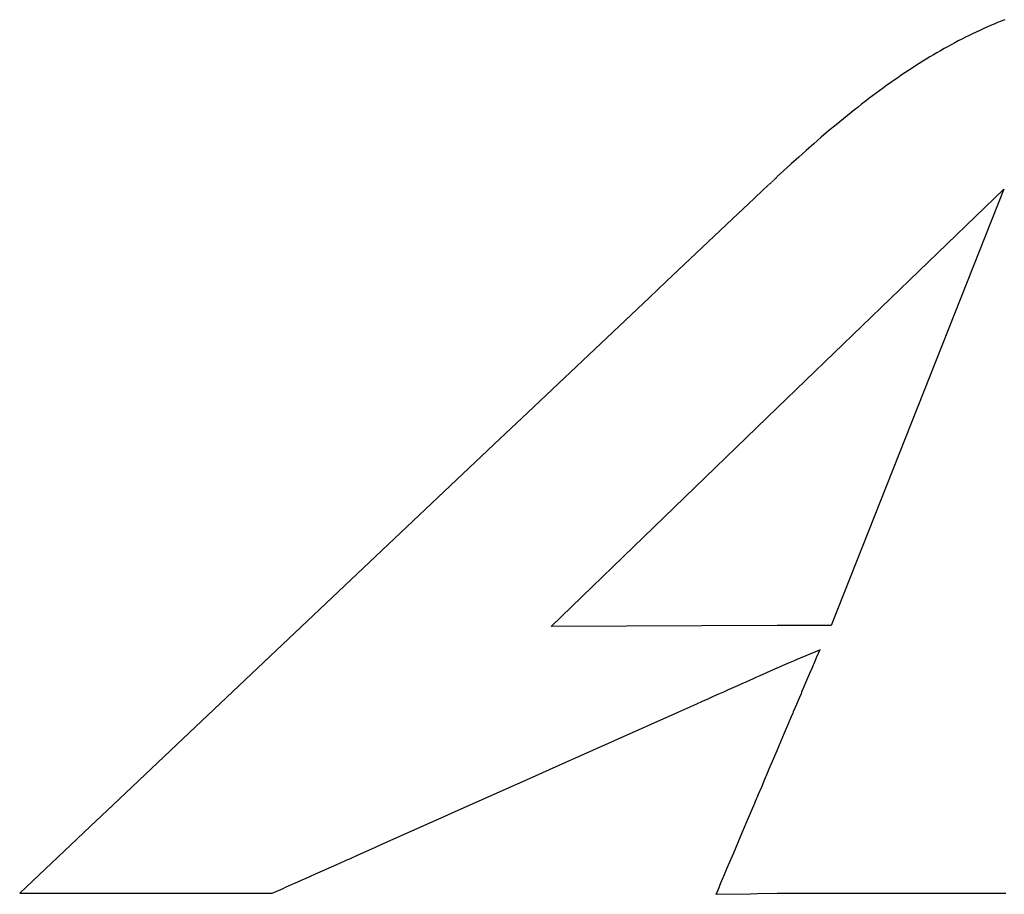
# Model space of a CAD drawing. Header units: millimetres. Extents: x -641 to 119, y -160 to 916.
# Tile 25 of 61: x -436.56 to -434.51, y 533.2 to 535.02. Entities that reach past the tile are written whole.
import ezdxf

# ---------------------------------------------------------------- set-up
doc = ezdxf.new("R2010")
doc.units = ezdxf.units.MM
doc.header["$LTSCALE"] = 32.67
doc.layers.get('0').update_dxf_attribs({"linetype": 'CONTINUOUS'})

msp = doc.modelspace()

# ---------------------------------------------------------------- linework, layer by layer
at = {"color": 7, "linetype": 'Continuous'}
for p, q in [((-434.5111, 535.0177), (-434.5186, 535.0147)), ((-434.5633, 534.9956), (-434.5707, 534.9921)), ((-434.5558, 534.9989), (-434.5633, 534.9956)), ((-434.5484, 535.0022), (-434.5558, 534.9989)), ((-434.541, 535.0055), (-434.5484, 535.0022)), ((-434.5335, 535.0086), (-434.541, 535.0055)), ((-434.5261, 535.0117), (-434.5335, 535.0086)), ((-434.5186, 535.0147), (-434.5261, 535.0117)), ((-434.6003, 534.9775), (-434.6077, 534.9737)), ((-434.5929, 534.9813), (-434.6003, 534.9775)), ((-434.5855, 534.9849), (-434.5929, 534.9813)), ((-434.5781, 534.9886), (-434.5855, 534.9849)), ((-434.5707, 534.9921), (-434.5781, 534.9886)), ((-434.6372, 534.9576), (-434.6446, 534.9534)), ((-434.6298, 534.9617), (-434.6372, 534.9576)), ((-434.6225, 534.9658), (-434.6298, 534.9617)), ((-434.6151, 534.9698), (-434.6225, 534.9658)), ((-434.6077, 534.9737), (-434.6151, 534.9698)), ((-434.6742, 534.9358), (-434.6816, 534.9313)), ((-434.6668, 534.9403), (-434.6742, 534.9358)), ((-434.6594, 534.9448), (-434.6668, 534.9403)), ((-434.652, 534.9491), (-434.6594, 534.9448)), ((-434.6446, 534.9534), (-434.652, 534.9491)), ((-434.7038, 534.9171), (-434.7112, 534.9122)), ((-434.6964, 534.9219), (-434.7038, 534.9171)), ((-434.689, 534.9266), (-434.6964, 534.9219)), ((-434.6816, 534.9313), (-434.689, 534.9266)), ((-434.7334, 534.8972), (-434.7409, 534.892)), ((-434.726, 534.9023), (-434.7334, 534.8972)), ((-434.7186, 534.9073), (-434.726, 534.9023)), ((-434.7112, 534.9122), (-434.7186, 534.9073)), ((-434.7632, 534.8761), (-434.7707, 534.8707)), ((-434.7558, 534.8815), (-434.7632, 534.8761)), ((-434.7483, 534.8868), (-434.7558, 534.8815)), ((-434.7409, 534.892), (-434.7483, 534.8868)), ((-434.7932, 534.8539), (-434.8007, 534.8482)), ((-434.7857, 534.8596), (-434.7932, 534.8539)), ((-434.7782, 534.8652), (-434.7857, 534.8596)), ((-434.7707, 534.8707), (-434.7782, 534.8652)), ((-434.8158, 534.8365), (-434.8234, 534.8305)), ((-434.8083, 534.8424), (-434.8158, 534.8365)), ((-434.8007, 534.8482), (-434.8083, 534.8424)), ((-434.8462, 534.8122), (-434.8538, 534.806)), ((-434.8386, 534.8184), (-434.8462, 534.8122)), ((-434.831, 534.8245), (-434.8386, 534.8184)), ((-434.8234, 534.8305), (-434.831, 534.8245)), ((-434.8614, 534.7997), (-434.8768, 534.7868)), ((-434.8538, 534.806), (-434.8614, 534.7997)), ((-434.8922, 534.7737), (-434.9077, 534.7603)), ((-434.8768, 534.7868), (-434.8922, 534.7737)), ((-434.9077, 534.7603), (-434.9233, 534.7466)), ((-434.939, 534.7326), (-434.9547, 534.7184)), ((-434.9233, 534.7466), (-434.939, 534.7326)), ((-434.9547, 534.7184), (-434.9706, 534.7039)), ((-434.9868, 534.6883), (-434.9873, 534.6878)), ((-434.9863, 534.6889), (-434.9868, 534.6883)), ((-434.9854, 534.6898), (-434.9863, 534.6889)), ((-434.9852, 534.69), (-434.9854, 534.6898)), ((-434.985, 534.6902), (-434.9852, 534.69)), ((-434.9842, 534.6911), (-434.9847, 534.6906)), ((-434.9833, 534.6921), (-434.9842, 534.6911)), ((-434.9835, 534.6919), (-434.9837, 534.6917)), ((-434.9706, 534.7039), (-434.9833, 534.6921)), ((-435.0029, 534.6738), (-435.0134, 534.6638)), ((-435.0025, 534.6741), (-435.0029, 534.6738)), ((-435.0021, 534.6745), (-435.0023, 534.6743)), ((-435.0014, 534.675), (-435.0021, 534.6745)), ((-435.0007, 534.6756), (-435.0009, 534.6754)), ((-435.0005, 534.6757), (-435.0007, 534.6756)), ((-435, 534.6761), (-435.0003, 534.6759)), ((-434.9989, 534.677), (-434.9996, 534.6765)), ((-434.9981, 534.6777), (-434.9987, 534.6772)), ((-434.9977, 534.6781), (-434.9979, 534.6779)), ((-434.997, 534.6787), (-434.9972, 534.6785)), ((-434.9964, 534.6792), (-434.997, 534.6787)), ((-434.9958, 534.6797), (-434.996, 534.6796)), ((-434.9954, 534.6801), (-434.9956, 534.6799)), ((-434.9945, 534.6808), (-434.9952, 534.6803)), ((-434.9941, 534.6812), (-434.9943, 534.681)), ((-434.9935, 534.6817), (-434.9937, 534.6816)), ((-434.993, 534.6823), (-434.9935, 534.6817)), ((-434.9924, 534.6828), (-434.993, 534.6823)), ((-434.9918, 534.6834), (-434.9924, 534.6828)), ((-434.9916, 534.6836), (-434.9918, 534.6834)), ((-434.991, 534.6841), (-434.9912, 534.6839)), ((-434.9905, 534.6847), (-434.991, 534.6841)), ((-434.9899, 534.6852), (-434.9905, 534.6847)), ((-434.9891, 534.6859), (-434.9897, 534.6854)), ((-434.9884, 534.6867), (-434.989, 534.6861)), ((-434.9879, 534.6872), (-434.9884, 534.6867)), ((-434.9873, 534.6878), (-434.9879, 534.6872)), ((-435.0304, 534.6477), (-435.0547, 534.6247)), ((-435.0134, 534.6638), (-435.0304, 534.6477)), ((-434.9833, 534.2123), (-434.5134, 534.6661)), ((-434.5134, 534.6661), (-434.8717, 533.7604)), ((-435.0643, 534.6157), (-435.2139, 534.4742)), ((-435.0547, 534.6247), (-435.0643, 534.6157)), ((-435.2139, 534.4742), (-435.2486, 534.4414)), ((-435.2486, 534.4414), (-435.5132, 534.1911)), ((-435.4525, 533.7584), (-434.9833, 534.2123)), ((-435.5132, 534.1911), (-435.5583, 534.1484)), ((-435.5583, 534.1484), (-436.2557, 533.4887)), ((-434.9833, 533.7604), (-435.4525, 533.7584)), ((-434.8717, 533.7604), (-434.9833, 533.7604)), ((-434.9435, 533.6899), (-434.8954, 533.7105)), ((-434.8954, 533.7099), (-434.9024, 533.6934)), ((-434.8951, 533.7106), (-434.8954, 533.7099)), ((-434.8951, 533.7105), (-434.8952, 533.7103)), ((-434.9577, 533.6839), (-434.9475, 533.6882)), ((-434.9475, 533.6882), (-434.9435, 533.6899)), ((-434.9032, 533.6915), (-434.9077, 533.681)), ((-434.9024, 533.6934), (-434.9032, 533.6915)), ((-435.019, 533.657), (-434.9835, 533.6728)), ((-434.9832, 533.673), (-434.9729, 533.6774)), ((-434.9729, 533.6774), (-434.9577, 533.6839)), ((-434.9118, 533.6713), (-434.9163, 533.6608)), ((-434.9087, 533.6787), (-434.9118, 533.6713)), ((-434.9077, 533.681), (-434.9087, 533.6787)), ((-435.048, 533.644), (-435.0401, 533.6476)), ((-435.0401, 533.6476), (-435.0326, 533.6509)), ((-435.0326, 533.6509), (-435.0255, 533.6541)), ((-435.0255, 533.6541), (-435.019, 533.657)), ((-434.9163, 533.6608), (-434.9328, 533.6222)), ((-435.0944, 533.6234), (-435.0843, 533.6279)), ((-435.0843, 533.6279), (-435.0746, 533.6322)), ((-435.0746, 533.6322), (-435.0653, 533.6363)), ((-435.0653, 533.6363), (-435.0565, 533.6403)), ((-435.0565, 533.6403), (-435.048, 533.644)), ((-435.1385, 533.6037), (-435.1269, 533.6088)), ((-435.1269, 533.6088), (-435.1157, 533.6138)), ((-435.1157, 533.6138), (-435.1049, 533.6187)), ((-435.1049, 533.6187), (-435.0944, 533.6234)), ((-434.9381, 533.6097), (-434.9421, 533.6003)), ((-434.9341, 533.6191), (-434.9381, 533.6097)), ((-434.9328, 533.6222), (-434.9341, 533.6191)), ((-435.1879, 533.5816), (-435.1504, 533.5984)), ((-435.1504, 533.5984), (-435.1385, 533.6037)), ((-434.9435, 533.5971), (-434.9501, 533.5816)), ((-434.9421, 533.6003), (-434.9435, 533.5971)), ((-435.3908, 533.4911), (-435.1879, 533.5816)), ((-434.9565, 533.5666), (-434.9577, 533.5637)), ((-434.9552, 533.5696), (-434.9565, 533.5666)), ((-434.9514, 533.5786), (-434.9552, 533.5696)), ((-434.9501, 533.5816), (-434.9514, 533.5786)), ((-434.9601, 533.558), (-434.9691, 533.5371)), ((-434.9577, 533.5637), (-434.9601, 533.558)), ((-434.9691, 533.5371), (-434.9796, 533.5123)), ((-434.9796, 533.5123), (-434.9846, 533.5006)), ((-436.2557, 533.4887), (-436.3622, 533.388)), ((-435.4222, 533.4771), (-435.3908, 533.4911)), ((-434.9846, 533.5006), (-435.0007, 533.4626)), ((-435.5176, 533.4346), (-435.4222, 533.4771)), ((-435.0007, 533.4626), (-435.0051, 533.4523)), ((-435.0051, 533.4523), (-435.0097, 533.4413)), ((-435.6592, 533.3714), (-435.5335, 533.4274)), ((-435.5335, 533.4274), (-435.5176, 533.4346)), ((-435.0164, 533.4256), (-435.0235, 533.4088)), ((-435.0097, 533.4413), (-435.0164, 533.4256)), ((-435.0253, 533.4045), (-435.0272, 533.4002)), ((-435.0235, 533.4088), (-435.0253, 533.4045)), ((-436.3622, 533.388), (-436.4085, 533.3443)), ((-435.0309, 533.3913), (-435.0463, 533.3551)), ((-435.029, 533.3958), (-435.0309, 533.3913)), ((-435.0272, 533.4002), (-435.029, 533.3958)), ((-435.8042, 533.3067), (-435.6745, 533.3645)), ((-435.6745, 533.3645), (-435.6592, 533.3714)), ((-436.4085, 533.3443), (-436.4364, 533.3179)), ((-435.0463, 533.3551), (-435.054, 533.3368)), ((-435.0598, 533.3233), (-435.0745, 533.2884)), ((-435.054, 533.3368), (-435.0598, 533.3233)), ((-436.4364, 533.3179), (-436.5554, 533.2053)), ((-435.8557, 533.2837), (-435.8175, 533.3007)), ((-435.8175, 533.3007), (-435.8042, 533.3067)), ((-435.8797, 533.273), (-435.8679, 533.2783)), ((-435.8679, 533.2783), (-435.8557, 533.2837)), ((-435.0745, 533.2884), (-435.0797, 533.2762)), ((-435.943, 533.2448), (-435.8911, 533.2679)), ((-435.8911, 533.2679), (-435.8797, 533.273)), ((-435.0797, 533.2762), (-435.0878, 533.2571)), ((-435.9609, 533.2368), (-435.9522, 533.2407)), ((-435.9522, 533.2407), (-435.943, 533.2448)), ((-435.0963, 533.2371), (-435.101, 533.2259)), ((-435.095, 533.2402), (-435.0963, 533.2371)), ((-435.0936, 533.2434), (-435.095, 533.2402)), ((-435.0908, 533.2501), (-435.0936, 533.2434)), ((-435.0878, 533.2571), (-435.0908, 533.2501)), ((-436.0091, 533.2153), (-436.0037, 533.2177)), ((-436.0037, 533.2177), (-435.9978, 533.2203)), ((-435.9978, 533.2203), (-435.9914, 533.2232)), ((-435.9914, 533.2232), (-435.9845, 533.2263)), ((-435.9845, 533.2263), (-435.9692, 533.2331)), ((-435.9692, 533.2331), (-435.9609, 533.2368)), ((-435.105, 533.2166), (-435.1091, 533.207)), ((-435.1041, 533.2187), (-435.105, 533.2166)), ((-435.101, 533.2259), (-435.1041, 533.2187)), ((-436.5554, 533.2053), (-436.5556, 533.2051)), ((-436.5556, 533.2051), (-436.0322, 533.2051)), ((-436.032, 533.2051), (-436.0318, 533.2051)), ((-436.0318, 533.2051), (-436.022, 533.2095)), ((-436.022, 533.2095), (-436.0139, 533.2131)), ((-436.0139, 533.2131), (-436.0091, 533.2153)), ((-435.1107, 533.203), (-435.1105, 533.203)), ((-435.1091, 533.207), (-435.1106, 533.2033)), ((-435.1103, 533.203), (-435.0392, 533.2042)), ((-435.0392, 533.2042), (-435.0241, 533.2044)), ((-435.0241, 533.2044), (-434.9835, 533.2051)), ((-434.9833, 533.2051), (-434.5093, 533.2051))]:
    msp.add_line(p, q, dxfattribs=at)

doc.saveas('drawing.dxf')
